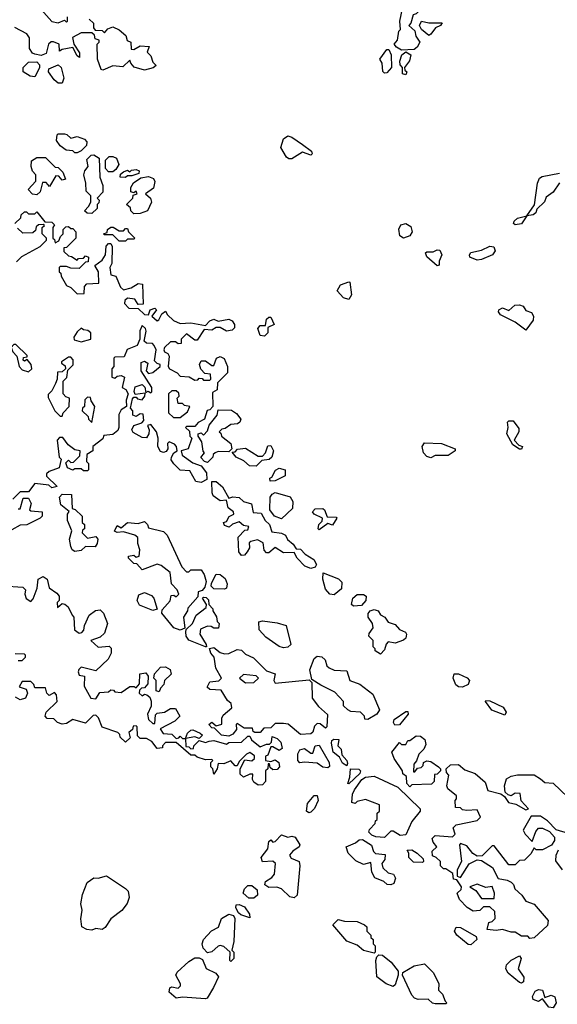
# Model space of a CAD drawing. Extents: x 2640764 to 2777785, y 718840 to 815082.
# Tile 86 of 148: x 2715383 to 2717935, y 778677 to 783352. Entities that reach past the tile are written whole.
import ezdxf

# ---------------------------------------------------------------- set-up
doc = ezdxf.new("R2010")
doc.units = 0

msp = doc.modelspace()

# ---------------------------------------------------------------- linework, layer by layer
at = {"layer": '0CON10XD'}
for points in [[(2717195, 783207.5), (2717170.7, 783220.7), (2717160, 783235), (2717176.7, 783255), (2717183, 783297), (2717190, 783305), (2717187.5, 783345), (2717200, 783405), (2717225, 783430), (2717285, 783440), (2717290, 783425), (2717277, 783393), (2717265, 783380), (2717250, 783375), (2717240, 783335), (2717230, 783325), (2717258.3, 783298.3), (2717263, 783273), (2717282.5, 783245), (2717269.3, 783220.7), (2717255, 783210), (2717195, 783207.5)], [(2715485, 783400), (2715535, 783343.3), (2715565, 783337.5), (2715595, 783350), (2715605, 783340), (2715610, 783345), (2715610, 783365)], [(2715712.5, 783355), (2715732.5, 783335), (2715732.5, 783312.5), (2715741.7, 783301.7), (2715775, 783300), (2715785, 783290), (2715801.7, 783308.3), (2715825, 783317.5), (2715855, 783303.3), (2715886.4, 783276.4), (2715892.5, 783252.5), (2715910, 783245), (2715911.7, 783211.7), (2715925, 783210), (2715955, 783227.5), (2715997.5, 783225), (2715988.3, 783198.3), (2716005, 783180), (2716015, 783150), (2716030, 783135), (2716017, 783123), (2715975, 783112.5)], [(2717325, 783277.5), (2717290, 783305), (2717280, 783325), (2717290, 783345), (2717325, 783337.5), (2717387.5, 783337.5), (2717380, 783325), (2717357, 783313), (2717335, 783282.5), (2717325, 783277.5)], [(2715975, 783112.5), (2715927, 783127), (2715910, 783145), (2715905, 783160), (2715871.7, 783128.3), (2715825, 783132.5), (2715777, 783113), (2715770, 783115), (2715752.5, 783165), (2715750, 783235), (2715760, 783245), (2715760, 783255), (2715741.7, 783261.7), (2715738.3, 783278.3), (2715725, 783290), (2715675, 783290), (2715633, 783267), (2715640, 783235), (2715667.5, 783195), (2715667, 783173), (2715655, 783180), (2715635, 783220), (2715585, 783210), (2715571.7, 783201.7), (2715570, 783235), (2715543, 783247), (2715533, 783247), (2715520, 783235), (2715508.3, 783191.7), (2715485, 783182.5), (2715455, 783187.5), (2715443.6, 783193.6), (2715430, 783215), (2715430, 783265), (2715417.5, 783285), (2715360, 783315)], [(2717115, 783097.5), (2717106.4, 783106.4), (2717103.3, 783145), (2717092.5, 783165), (2717125, 783210), (2717135, 783210), (2717146.7, 783185), (2717147.5, 783125), (2717125, 783100), (2717115, 783097.5)], [(2717215, 783090), (2717200, 783095), (2717200, 783125), (2717188.3, 783138.3), (2717186.7, 783155), (2717197.5, 783185), (2717215, 783200), (2717240, 783185), (2717233.3, 783156.7), (2717210, 783125), (2717211.7, 783111.7), (2717220, 783105), (2717215, 783090)], [(2715455, 783080), (2715433, 783083), (2715400, 783105), (2715400, 783125), (2715425, 783150), (2715465, 783152.5), (2715477, 783137), (2715477, 783123), (2715455, 783080)], [(2715585, 783050), (2715565, 783050), (2715547, 783067), (2715520, 783105), (2715521.7, 783118.3), (2715565, 783137.5), (2715580, 783125), (2715592.5, 783075), (2715585, 783050)], [(2715655, 782720), (2715645, 782720), (2715635, 782730), (2715603, 782733), (2715575, 782752.5), (2715558.3, 782778.3), (2715560, 782805), (2715565, 782810), (2715595, 782810), (2715607, 782807), (2715625, 782790), (2715655, 782797.5), (2715690, 782785), (2715701.7, 782771.7), (2715700, 782755), (2715675, 782730), (2715655, 782720)], [(2716661.1, 782691.1), (2716649.4, 782699.4), (2716622.9, 782745), (2716634.5, 782785.5), (2716655, 782800), (2716675, 782794.4), (2716725, 782760), (2716767.2, 782727.2), (2716771.2, 782715), (2716765, 782708.8), (2716725, 782723.3), (2716675, 782691.9), (2716661.1, 782691.1)], [(2715465, 782520), (2715443, 782523), (2715422.5, 782545), (2715460, 782585), (2715460, 782615), (2715443, 782633), (2715437.5, 782655), (2715438.3, 782681.7), (2715465, 782697.5), (2715505, 782697.5), (2715551.7, 782651.7), (2715565, 782650), (2715588.3, 782628.3), (2715600, 782595), (2715585, 782590), (2715568.3, 782608.3), (2715555, 782610), (2715525, 782560), (2715508.3, 782578.3), (2715491.7, 782578.3), (2715480, 782535), (2715465, 782520)], [(2715725, 782432.5), (2715703, 782433), (2715690, 782445), (2715710, 782465), (2715720, 782485), (2715720, 782515), (2715698.3, 782538.3), (2715697.5, 782575), (2715687.5, 782615), (2715692.5, 782635), (2715707.5, 782655), (2715701.7, 782688.3), (2715721.7, 782708.3), (2715735, 782710), (2715760, 782695), (2715762.5, 782605), (2715777.5, 782565), (2715777.5, 782532.5), (2715750, 782505), (2715760, 782495), (2715758.3, 782481.7), (2715750, 782475), (2715750, 782455), (2715725, 782432.5)], [(2715825, 782630), (2715805, 782630), (2715790, 782645), (2715790, 782685), (2715808.3, 782701.7), (2715825, 782702.5), (2715842.5, 782695), (2715853.3, 782665), (2715840, 782640), (2715825, 782630)], [(2715885, 782602.5), (2715860, 782605), (2715861.7, 782618.3), (2715875, 782630), (2715895, 782637.5), (2715905, 782630), (2715913, 782637), (2715935, 782640), (2715950, 782635), (2715948.3, 782621.7), (2715915, 782610), (2715895, 782610), (2715885, 782602.5)], [(2717735, 782377.5), (2717727.5, 782385), (2717730, 782395), (2717745, 782410), (2717790, 782420), (2717827, 782473), (2717840, 782575), (2717850.7, 782599.3), (2717863, 782607), (2717945, 782623.3)], [(2715925, 782430), (2715910, 782445), (2715908.3, 782458.3), (2715890, 782475), (2715920, 782505), (2715921.7, 782518.3), (2715940, 782525), (2715935, 782537.5), (2715925, 782530), (2715910, 782535), (2715910, 782555), (2715923.3, 782576.7), (2715958.3, 782601.7), (2715995, 782607.5), (2716018, 782598), (2716023.9, 782583.9), (2716017.9, 782552.1), (2715980, 782525), (2716003.3, 782505), (2716008.8, 782485), (2715990, 782445), (2715955, 782432.5), (2715925, 782430)], [(2717945, 782577.5), (2717915, 782533.3), (2717881.2, 782508.8), (2717873.6, 782486.4), (2717837.5, 782452.5), (2717832.5, 782435), (2717820, 782425), (2717790, 782420), (2717765, 782382.5), (2717735, 782377.5)], [(2715360, 782385), (2715388.3, 782411.7), (2715390, 782425), (2715405, 782440), (2715415, 782440), (2715425, 782430), (2715455, 782430), (2715465, 782440), (2715501.7, 782391.7), (2715535, 782390), (2715548.3, 782378.3), (2715540, 782365), (2715540, 782315), (2715548.3, 782308.3), (2715551.7, 782291.7), (2715568.3, 782301.7), (2715577, 782323), (2715590, 782335), (2715590, 782355), (2715601.7, 782368.3), (2715615, 782370), (2715625, 782360), (2715635, 782360), (2715650, 782345), (2715650, 782315), (2715605, 782270), (2715591.7, 782268.3), (2715591.7, 782251.7), (2715615, 782230), (2715628.3, 782228.3), (2715655, 782210), (2715661.7, 782218.3), (2715685, 782220), (2715695, 782230), (2715710, 782225), (2715708.3, 782201.7), (2715695, 782200), (2715665, 782170), (2715625, 782172.5), (2715605, 782180), (2715575, 782180), (2715570, 782175), (2715570, 782155), (2715578.3, 782148.3), (2715580, 782135), (2715605, 782090), (2715625, 782080), (2715655, 782050), (2715688.3, 782051.7), (2715690, 782085), (2715701.7, 782098.3), (2715758.3, 782101.7), (2715757.5, 782155), (2715740, 782185), (2715775, 782210), (2715790, 782235), (2715793, 782277), (2715805, 782290), (2715815, 782290), (2715822.5, 782275), (2715820, 782195), (2715810, 782175), (2715815, 782140), (2715840, 782135), (2715861.7, 782081.7), (2715875, 782070), (2715911.7, 782078.3), (2715945, 782100), (2715966.4, 782096.4), (2715968.3, 782001.7), (2715945, 782000), (2715930, 782025), (2715895, 782030), (2715881.7, 782018.3), (2715880, 782005), (2715901.7, 781981.7), (2715945, 781980), (2715975, 781952.5), (2715995, 781950), (2716002.5, 781975), (2716025, 781982.5), (2716032.5, 781975), (2716010, 781945), (2716035, 781922.5), (2716043, 781927), (2716057.5, 781955), (2716075, 781967.5), (2716085, 781950), (2716113.6, 781923.6), (2716145, 781910), (2716195, 781912.5), (2716265, 781900), (2716285, 781922.5), (2716305, 781930), (2716325, 781920), (2716375, 781930), (2716391.7, 781921.7), (2716402.5, 781905), (2716401.7, 781888.3), (2716391.7, 781878.3), (2716365, 781872.5), (2716335, 781890), (2716315, 781890), (2716295, 781877.5), (2716258.3, 781881.7), (2716225, 781830), (2716215, 781830), (2716175, 781860), (2716150, 781835), (2716150, 781815), (2716135, 781812.5), (2716121.7, 781821.7), (2716098.3, 781821.7), (2716070, 781795), (2716067.5, 781785), (2716070, 781775), (2716086.4, 781766.4), (2716092.5, 781755), (2716087.5, 781705), (2716093.6, 781693.6), (2716130, 781675), (2716145, 781660), (2716187, 781657), (2716215, 781640), (2716228.3, 781641.7), (2716235, 781650), (2716248.3, 781648.3), (2716255, 781640), (2716285, 781640), (2716290, 781645), (2716288.3, 781668.3), (2716261.7, 781671.7), (2716243, 781693), (2716236.7, 781715), (2716245, 781732.5), (2716265, 781732.5), (2716295, 781710), (2716305, 781710), (2716317.5, 781745), (2716335, 781753.3), (2716353.6, 781743.6), (2716370, 781705), (2716370, 781675), (2716321.7, 781628.3), (2716320, 781595), (2716298.3, 781581.7), (2716300, 781515), (2716285, 781500), (2716273, 781497), (2716260, 781455), (2716230.7, 781439.3), (2716215, 781420), (2716175, 781420), (2716170, 781415), (2716188.3, 781398.3), (2716190, 781375), (2716200, 781365), (2716182.5, 781315), (2716150, 781305), (2716153.3, 781285), (2716205, 781247.5), (2716243.8, 781233.8), (2716270, 781200), (2716271.7, 781168.3), (2716245, 781154), (2716219.3, 781159.3), (2716190.5, 781210.5), (2716145, 781213.3), (2716114, 781244), (2716102.5, 781262.5), (2716103.8, 781275), (2716113.8, 781296.2), (2716130, 781305), (2716127.5, 781325), (2716117, 781337), (2716093, 781347), (2716085, 781340), (2716086.7, 781315), (2716077.7, 781302.3), (2716065, 781296.7), (2716052, 781302), (2716039.2, 781325), (2716040, 781365), (2716032.5, 781395), (2716005, 781430), (2715990, 781425), (2715997.5, 781405), (2715996.4, 781386.4), (2715985, 781366.2), (2715965, 781368), (2715921.9, 781391.9), (2715915.8, 781405), (2715924.3, 781425.7), (2715962.5, 781437.5), (2715971.7, 781448.3), (2715968.3, 781478.3), (2715955, 781480), (2715935, 781467.5), (2715920, 781475), (2715920, 781495), (2715908.3, 781508.3), (2715918.3, 781551.7), (2715925, 781560), (2715935, 781560), (2715942.3, 781552.3), (2715965, 781547.5), (2715977.5, 781565), (2715978.3, 781578.3), (2715931.7, 781571.7), (2715926.1, 781586.1), (2715930.8, 781609.2), (2715965, 781620), (2715977, 781607), (2715981.7, 781581.7), (2715992.5, 781587.5), (2716005, 781580), (2716010, 781585), (2716010, 781605), (2715960, 781685), (2715958.8, 781725), (2715975, 781731.2), (2715990.7, 781720.7), (2715983.3, 781685), (2715995, 781672.5), (2716015, 781676.7), (2716050, 781705), (2716050, 781715), (2716035, 781720), (2716023, 781733), (2716030, 781785), (2716021.2, 781805), (2716014, 781814), (2715985, 781816.2), (2715973.3, 781825), (2715983, 781873), (2715980, 781885), (2715965, 781900), (2715953.3, 781875), (2715952.5, 781835), (2715940, 781805), (2715893.6, 781786.4), (2715878.3, 781751.7), (2715835, 781750), (2715830, 781745), (2715830, 781705), (2715820, 781695), (2715820, 781655), (2715835, 781650), (2715845, 781660), (2715865, 781662.5), (2715880, 781655), (2715870, 781605), (2715886.4, 781596.4), (2715897.5, 781575), (2715887.5, 781545), (2715890, 781515), (2715865, 781500), (2715853, 781477), (2715853.8, 781415), (2715848.3, 781401.7), (2715825, 781382.5), (2715781.7, 781378.3), (2715778.3, 781361.7), (2715730, 781325), (2715730, 781305), (2715701.7, 781288.3), (2715700, 781255), (2715710, 781245), (2715710, 781215), (2715705, 781210), (2715685, 781210), (2715675, 781220), (2715645, 781220), (2715635, 781212.5), (2715610, 781225), (2715601.7, 781248.3), (2715615, 781260), (2715625, 781250), (2715638.3, 781251.7), (2715668.3, 781281.7), (2715670, 781305), (2715645, 781310), (2715613.6, 781333.6), (2715588.3, 781368.3), (2715571.7, 781368.3), (2715560, 781355), (2715570, 781275), (2715580, 781265), (2715570, 781225), (2715523, 781207), (2715510, 781195), (2715510, 781185), (2715560, 781135), (2715535, 781130), (2715521.7, 781141.7), (2715455, 781150), (2715425, 781110), (2715385, 781110), (2715350, 781075)], [(2715368.3, 782201.7), (2715393, 782227), (2715480, 782275), (2715510, 782305), (2715510, 782315), (2715490, 782335), (2715490, 782365), (2715500, 782375), (2715495, 782380), (2715471.7, 782378.3), (2715461.7, 782368.3), (2715458.3, 782351.7), (2715445, 782340), (2715398.3, 782338.3), (2715371.7, 782361.7)], [(2715885, 782300), (2715855, 782300), (2715825, 782330), (2715785, 782330), (2715780, 782335), (2715798.3, 782341.7), (2715800, 782355), (2715815, 782367.5), (2715827, 782367), (2715855, 782350), (2715875, 782350), (2715885, 782360), (2715895, 782360), (2715900, 782345), (2715930, 782315), (2715925, 782310), (2715895, 782310), (2715885, 782300)], [(2717205, 782314.4), (2717187.1, 782325), (2717183, 782357), (2717192.1, 782377.9), (2717215, 782384.4), (2717240.2, 782370.2), (2717245.8, 782344.2), (2717234, 782325), (2717205, 782314.4)], [(2717365, 782184), (2717315, 782226.2), (2717308.8, 782245), (2717315, 782250), (2717345, 782250), (2717365, 782260), (2717377, 782257), (2717386.2, 782235), (2717374.2, 782205), (2717373.6, 782186.4), (2717365, 782184)], [(2717555, 782210), (2717520, 782225), (2717517.5, 782235), (2717523.6, 782246.4), (2717575, 782257.5), (2717615, 782276.2), (2717633, 782273), (2717640, 782255), (2717627.5, 782235), (2717575, 782213.8), (2717555, 782210)], [(2716945, 782023.3), (2716920.6, 782030.6), (2716890, 782065), (2716905, 782093.3), (2716945, 782107.5), (2716950, 782105), (2716958, 782045), (2716945, 782023.3)], [(2717785, 781877.5), (2717735.4, 781915.4), (2717665, 781950.6), (2717655.6, 781965), (2717657.5, 781975), (2717675, 781984.3), (2717705, 781971.4), (2717733.6, 781996.4), (2717755, 781997.8), (2717771.9, 781991.9), (2717785, 781972), (2717811.9, 781961.9), (2717821.4, 781945), (2717819.4, 781925), (2717785, 781877.5)], [(2716545, 781850), (2716525, 781852.5), (2716512.5, 781885), (2716525, 781900), (2716550, 781900), (2716555, 781930), (2716565, 781940), (2716575, 781940), (2716590, 781905), (2716560, 781890), (2716560, 781865), (2716545, 781850)], [(2715675, 781822.5), (2715720, 781835), (2715720, 781865), (2715707, 781877), (2715685, 781880), (2715675, 781887.5), (2715655, 781870), (2715640, 781845), (2715641.7, 781831.7), (2715675, 781822.5)], [(2715425, 781680), (2715440, 781695), (2715437.5, 781715), (2715418.3, 781738.3), (2715405, 781730), (2715400, 781735), (2715401.7, 781748.3), (2715418.3, 781751.7), (2715418.3, 781758.3), (2715365, 781810), (2715355, 781810), (2715342.5, 781795), (2715350, 781775), (2715370, 781755), (2715380, 781705), (2715395, 781690), (2715425, 781680)], [(2715585, 781470), (2715590, 781485), (2715617.5, 781515), (2715620, 781555), (2715601.7, 781561.7), (2715590, 781575), (2715590, 781635), (2715607, 781653), (2715611.7, 781688.3), (2715637, 781713), (2715637.5, 781737.5), (2715625, 781750), (2715615, 781750), (2715581.7, 781728.3), (2715581.7, 781721.7), (2715598.3, 781708.3), (2715600, 781695), (2715585, 781680), (2715561.7, 781678.3), (2715560, 781645), (2715552.5, 781625), (2715535, 781590), (2715518.3, 781571.7), (2715518.3, 781558.3), (2715550, 781495), (2715575, 781470), (2715585, 781470)], [(2715725, 781440), (2715740, 781515), (2715721.7, 781541.7), (2715718.3, 781558.3), (2715705, 781560), (2715692.5, 781547.5), (2715690, 781515), (2715681.7, 781508.3), (2715680, 781495), (2715708.3, 781468.3), (2715710, 781455), (2715725, 781440)], [(2716145, 781462.5), (2716179.3, 781490.7), (2716190, 781515), (2716165, 781520), (2716155, 781530), (2716135, 781530), (2716130, 781555), (2716140, 781565), (2716138.3, 781578.3), (2716125, 781590), (2716105, 781590), (2716090, 781575), (2716090, 781485), (2716113, 781463), (2716145, 781462.5)], [(2716275, 781250), (2716260, 781255), (2716243, 781273), (2716260, 781295), (2716253, 781303), (2716247, 781347), (2716230, 781375), (2716230, 781385), (2716245, 781390), (2716255, 781380), (2716275, 781400), (2716283, 781427), (2716320, 781475), (2716325, 781500), (2716388.8, 781498.8), (2716411.7, 781481.7), (2716432.5, 781455), (2716428.3, 781441.7), (2716417, 781433), (2716385, 781430), (2716358.3, 781411.7), (2716341.7, 781408.3), (2716330, 781395), (2716338.3, 781388.3), (2716340, 781375), (2716385, 781340), (2716390, 781315), (2716375, 781300), (2716325, 781302.5), (2716310, 781295), (2716301.7, 781288.3), (2716300, 781275), (2716275, 781250)], [(2717765, 781312.5), (2717755, 781312.5), (2717724.1, 781334.1), (2717695.8, 781385), (2717701.2, 781415), (2717698.3, 781441.7), (2717705, 781447.5), (2717725, 781447.5), (2717751.7, 781411.7), (2717752.5, 781395), (2717730, 781355), (2717751.7, 781331.7), (2717770, 781325), (2717765, 781312.5)], [(2716505, 781232.5), (2716473, 781233), (2716447, 781257), (2716410, 781275), (2716391.7, 781298.3), (2716405, 781300), (2716417.5, 781312.5), (2716455, 781317.5), (2716515, 781280), (2716535, 781280), (2716550, 781295), (2716560.7, 781329.3), (2716575, 781330), (2716587.5, 781305), (2716580, 781275), (2716566.4, 781263.6), (2716531.7, 781258.3), (2716505, 781232.5)], [(2717335, 781272.5), (2717315, 781277.5), (2717300, 781295), (2717292.5, 781325), (2717305, 781342.5), (2717385, 781340), (2717450, 781315), (2717450, 781305), (2717416.4, 781283.6), (2717355, 781282.5), (2717335, 781272.5)], [(2716571.7, 781161.7), (2716570, 781175), (2716580, 781180), (2716597, 781213), (2716615, 781223.3), (2716642.5, 781215), (2716643, 781187), (2716595, 781162.5), (2716571.7, 781161.7)], [(2716765, 780746.2), (2716737, 780757), (2716700, 780795), (2716685, 780822.5), (2716635, 780820), (2716595, 780846.7), (2716565, 780820), (2716555, 780820), (2716543, 780833), (2716538.3, 780868.3), (2716511.7, 780881.7), (2716480, 780875), (2716472.5, 780867.5), (2716473.3, 780845), (2716463.3, 780825), (2716450.7, 780809.3), (2716435, 780807.5), (2716423.3, 780825), (2716420, 780895), (2716451.7, 780928.3), (2716465, 780930), (2716470, 780945), (2716445, 780950), (2716425, 780967.5), (2716393, 780957), (2716377, 780943), (2716355, 780950), (2716350, 780965), (2716365, 780970), (2716377, 780993), (2716400, 781005), (2716397.5, 781015), (2716372.5, 781035), (2716365, 781070), (2716335, 781067.5), (2716301.7, 781091.7), (2716296.1, 781106.1), (2716295, 781160), (2716315, 781160), (2716345, 781133.3), (2716375, 781080), (2716395, 781086.7), (2716424.2, 781084.2), (2716445, 781063.8), (2716483.3, 781053.3), (2716491.7, 781011.7), (2716529.3, 781009.3), (2716548.8, 780975), (2716568, 780955), (2716580, 780920), (2716625, 780914.3), (2716644.3, 780904.3), (2716654.4, 780884.4), (2716681.7, 780861.7), (2716695, 780840), (2716715, 780837.5), (2716737.5, 780815), (2716779.5, 780789.5), (2716791.2, 780765), (2716785, 780752.5), (2716765, 780746.2)], [(2715375, 781030), (2715385, 781030), (2715400, 781080), (2715425, 781080), (2715437.5, 781055), (2715430, 781025), (2715435, 781020), (2715490, 781015), (2715490, 780995), (2715480, 780985), (2715416.4, 780953.6), (2715385, 780952.5), (2715345, 780930)], [(2715645, 780827.5), (2715632.5, 780835), (2715625, 780850), (2715620, 780885), (2715630, 780925), (2715610, 780975), (2715610, 781005), (2715617.5, 781017.5), (2715578.3, 781048.3), (2715572.5, 781085), (2715585, 781100), (2715628.3, 781098.3), (2715631.7, 781031.7), (2715646.4, 781026.4), (2715680, 780995), (2715680, 780965), (2715690, 780955), (2715690, 780935), (2715681.7, 780928.3), (2715680, 780915), (2715705, 780890), (2715745, 780897.5), (2715753.3, 780885), (2715751.2, 780865), (2715740.7, 780849.3), (2715695, 780850), (2715675, 780832.5), (2715645, 780827.5)], [(2716625, 780982.5), (2716592.5, 780995), (2716570, 781025), (2716572.5, 781085), (2716580.7, 781099.3), (2716595, 781107.5), (2716666.1, 781086.1), (2716680, 781065), (2716678.3, 781031.7), (2716625, 780982.5)], [(2716805, 780930), (2716800, 780935), (2716802.5, 780955), (2716818.3, 780971.7), (2716820, 780985), (2716780, 781005), (2716772.5, 781015), (2716785, 781030), (2716821.7, 781031.7), (2716830, 781025), (2716841.7, 780991.7), (2716885, 780990), (2716887.5, 780985), (2716868.3, 780951.7), (2716845, 780960), (2716805, 780930)], [(2716145, 780453.8), (2716115, 780464), (2716058, 780535), (2716059.3, 780550.7), (2716097, 780593), (2716101.7, 780618.3), (2716115, 780620), (2716125, 780612.5), (2716137.5, 780625), (2716130, 780645), (2716103, 780673), (2716097.5, 780727.5), (2716055, 780760), (2716035, 780767.5), (2715965, 780740), (2715938.3, 780768.3), (2715925, 780770), (2715900, 780795), (2715900, 780805), (2715925, 780810), (2715935, 780800), (2715950, 780805), (2715952.5, 780835), (2715943.3, 780865), (2715943.3, 780893.3), (2715930, 780905), (2715875, 780920), (2715845, 780917.5), (2715833, 780923), (2715845, 780950), (2715865, 780940), (2715895, 780964.2), (2715945, 780960), (2715975, 780970), (2715990, 780955), (2715995, 780940), (2716065, 780922.5), (2716082.5, 780905), (2716152.5, 780755), (2716175, 780730), (2716185, 780730), (2716195, 780740), (2716245, 780740), (2716258.3, 780718.3), (2716267.5, 780685), (2716261.7, 780658.3), (2716248.3, 780641.7), (2716230, 780635), (2716228.3, 780611.7), (2716181.7, 780558.3), (2716180, 780545), (2716161.2, 780515), (2716167.5, 780462.5), (2716145, 780453.8)], [(2715305, 780663.3), (2715397.5, 780657.5), (2715410, 780645), (2715407.5, 780625), (2715413.9, 780603.9), (2715435, 780590), (2715447, 780603), (2715466.4, 780653.6), (2715470, 780695), (2715495, 780708.8), (2715513.3, 780695), (2715522.5, 780655), (2715559.3, 780629.3), (2715570, 780615), (2715570, 780595), (2715560, 780585), (2715561.7, 780561.7), (2715585, 780580), (2715597, 780577), (2715612.5, 780565), (2715632.5, 780525), (2715640, 780515), (2715642.5, 780455), (2715665, 780440), (2715678.3, 780441.7), (2715687, 780453), (2715690, 780475), (2715712.5, 780525), (2715743, 780547), (2715765, 780550), (2715780, 780535), (2715800, 780485), (2715785, 780440), (2715765, 780420), (2715720, 780405), (2715755, 780372.5), (2715807.5, 780377.5), (2715817.5, 780367.5), (2715817.5, 780345), (2715803.6, 780316.4), (2715745, 780260), (2715675, 780277.5), (2715663, 780267), (2715660, 780255), (2715665, 780240), (2715690, 780235), (2715688.3, 780188.3), (2715720.7, 780130.7), (2715745, 780127.5), (2715763, 780157), (2715805, 780160), (2715815, 780170), (2715828.3, 780168.3), (2715835, 780160), (2715865, 780157.5), (2715905, 780186.7), (2715926.7, 780186.7), (2715935, 780180), (2715951.7, 780198.3), (2715953, 780247), (2715981.7, 780251.7), (2715992.5, 780235), (2715991.7, 780198.3), (2715975, 780180), (2715961.7, 780178.3), (2715951.7, 780168.3), (2715950, 780155), (2715965, 780142.5), (2715975, 780150), (2715987, 780147), (2716000, 780135), (2716007, 780117), (2716007, 780093), (2715990, 780055), (2715995, 780030), (2716015, 780010), (2716025, 780010), (2716028.3, 780051.7), (2716035, 780060), (2716070, 780065), (2716098.3, 780081.7), (2716121.7, 780081.7), (2716142.5, 780045), (2716118.8, 780021.2), (2716050, 779985), (2716063.6, 779963.6), (2716105, 779960), (2716125, 779940), (2716138.3, 779941.7), (2716145, 779950), (2716155, 779940), (2716170, 779940), (2716180, 779965), (2716195, 779978.8), (2716205, 779980), (2716240, 779965), (2716250, 779955), (2716235, 779940), (2716215, 779947.5), (2716170, 779940), (2716171.7, 779901.7), (2716185, 779900), (2716195, 779890), (2716208.3, 779891.7), (2716210, 779905), (2716235, 779930), (2716265, 779920), (2716283, 779927), (2716305, 779930), (2716365, 779912.5), (2716375, 779920), (2716435, 779922.5), (2716465, 779950), (2716475, 779950), (2716483.6, 779933.6), (2716525, 779900), (2716555, 779912.5), (2716568.3, 779911.7), (2716577.5, 779922.5), (2716581.7, 779948.3), (2716605, 779940), (2716621.7, 779921.7), (2716628.3, 779891.7), (2716615, 779882.5), (2716585, 779900), (2716575, 779900), (2716560, 779860), (2716550, 779855), (2716550, 779835), (2716575, 779830), (2716595, 779837.5), (2716612.5, 779825), (2716616.7, 779805), (2716605, 779792.5), (2716585, 779790), (2716571.7, 779801.7), (2716568.3, 779818.3), (2716561.7, 779818.3), (2716560, 779795), (2716550, 779785), (2716550, 779735), (2716535, 779720), (2716515, 779717.5)], [(2716355, 780647.5), (2716305, 780650), (2716291.7, 780661.7), (2716293, 780677), (2716315, 780720), (2716335, 780717.5), (2716358.3, 780698.3), (2716367, 780673), (2716365, 780652.5), (2716355, 780647.5)], [(2716875, 780622), (2716855, 780623.8), (2716835, 780647.5), (2716822, 780695), (2716824.1, 780725.9), (2716896.6, 780696.6), (2716912.2, 780682.2), (2716910, 780650), (2716875, 780622)], [(2716015, 780546.7), (2715951.9, 780571.9), (2715940.8, 780595), (2715948.8, 780621.2), (2715975, 780632.5), (2716008.8, 780618.8), (2716020, 780605), (2716035, 780552.5), (2716015, 780546.7)], [(2716967, 780567), (2716957.5, 780575), (2716963.9, 780606.1), (2716985, 780623.3), (2717015, 780623.3), (2717026.7, 780615), (2717026, 780595), (2717005, 780570.8), (2716967, 780567)], [(2716265, 780374), (2716185, 780405.8), (2716172.5, 780425), (2716171.2, 780445), (2716172.5, 780457.5), (2716203.8, 780485), (2716220, 780525), (2716268.3, 780561.7), (2716270, 780575), (2716250, 780605), (2716255, 780610), (2716268.3, 780608.3), (2716278.3, 780598.3), (2716280, 780575), (2716300, 780555), (2716300, 780545), (2716317, 780517), (2716320, 780495), (2716330, 780485), (2716327, 780463), (2716305, 780462.5), (2716291.7, 780471.7), (2716275, 780472.5), (2716241.7, 780458.3), (2716238, 780435), (2716268, 780385), (2716270, 780375), (2716265, 780374)], [(2717095, 780340), (2717070, 780355), (2717070, 780365), (2717060, 780375), (2717060, 780405), (2717040, 780425), (2717041.7, 780438.3), (2717060, 780465), (2717057.5, 780485), (2717036.2, 780515), (2717037.3, 780532.7), (2717046.2, 780545), (2717065, 780551.4), (2717083.8, 780545), (2717095, 780526.7), (2717116.7, 780515), (2717132, 780492), (2717165, 780481.2), (2717185, 780456), (2717213.8, 780443.8), (2717218.8, 780435), (2717216, 780415), (2717205, 780406.2), (2717165, 780392.5), (2717132.5, 780397.5), (2717123, 780387), (2717115, 780360), (2717095, 780340)], [(2716635, 780370), (2716615, 780376.7), (2716550.5, 780420.5), (2716520, 780455), (2716517.5, 780492.5), (2716535, 780497.5), (2716605, 780488.8), (2716647.5, 780475), (2716670, 780385), (2716655, 780373.3), (2716635, 780370)], [(2715375, 780310), (2715395, 780310), (2715410, 780325), (2715410, 780335), (2715405, 780340), (2715361.7, 780341.7)], [(2716375, 779950), (2716340, 779955), (2716308.3, 779988.3), (2716295, 779990), (2716280, 780005), (2716295, 780017.5), (2716315, 780000), (2716343, 780007), (2716342.5, 780035), (2716349.3, 780050.7), (2716390, 780085), (2716386.7, 780105), (2716370, 780120), (2716339.3, 780169.3), (2716285, 780172.5), (2716273, 780183), (2716285, 780207.5), (2716327.5, 780212.5), (2716340, 780225), (2716313.6, 780273.6), (2716306, 780325), (2716290, 780345), (2716283.3, 780366.7), (2716305, 780370.8), (2716335, 780347.5), (2716355, 780341.1), (2716375, 780343.3), (2716415, 780361.9), (2716435, 780358.8), (2716455, 780339.2), (2716491.9, 780321.9), (2716555, 780260), (2716595, 780246.7), (2716588.8, 780215), (2716595, 780202), (2716757.5, 780217.5), (2716770, 780205), (2716770.9, 780130.9), (2716801.6, 780091.6), (2716843.2, 780053.2), (2716841.2, 779995), (2716835, 779988.8), (2716809.1, 780009.1), (2716795, 780010.5), (2716782.7, 779997.3), (2716775, 779968.8), (2716765, 779961.2), (2716715, 779957.5), (2716657, 780007), (2716635, 780010), (2716595, 780010), (2716575, 779990), (2716541.7, 779988.3), (2716525, 779967.5), (2716498.3, 779968.3), (2716491.7, 779971.7), (2716488.3, 779988.3), (2716448.3, 779988.3), (2716415, 780010), (2716410, 780005), (2716411.7, 779981.7), (2716395, 779960), (2716375, 779950)], [(2717035, 780030), (2717021.7, 780031.7), (2717020, 780045), (2717000, 780065), (2716955, 780067.5), (2716940, 780075), (2716920, 780095), (2716920, 780115), (2716879.3, 780159.3), (2716811.7, 780191.7), (2716770, 780220), (2716760, 780265), (2716780.7, 780319.3), (2716795, 780330), (2716816.4, 780326.4), (2716832.5, 780312.5), (2716840, 780285), (2716852.5, 780275), (2716875, 780263.3), (2716935, 780260), (2716950, 780215), (2716997, 780197), (2717059.3, 780149.3), (2717090, 780075), (2717077.5, 780055), (2717035, 780030)], [(2716045, 780160), (2716030, 780165), (2716030, 780215), (2716020, 780225), (2716023, 780247), (2716051.7, 780278.3), (2716075, 780280), (2716096.4, 780266.4), (2716102.5, 780245), (2716070, 780215), (2716067.5, 780195), (2716051.7, 780178.3), (2716045, 780160)], [(2716455, 780202.9), (2716495, 780204.5), (2716516.2, 780225), (2716505, 780236), (2716445, 780242.5), (2716426.2, 780225), (2716455, 780202.9)], [(2717485, 780182.9), (2717465, 780184.2), (2717453.4, 780193.4), (2717440.4, 780225), (2717445, 780245.6), (2717465, 780246.5), (2717506.7, 780226.7), (2717518.1, 780215), (2717512, 780195), (2717485, 780182.9)], [(2716515, 779717.5), (2716495, 779732.5), (2716487.5, 779745), (2716490, 779770), (2716475, 779770), (2716445, 779756.2), (2716430, 779770), (2716430, 779795), (2716451.7, 779838.3), (2716485, 779832.5), (2716497.5, 779845), (2716497.5, 779857.5), (2716475, 779872.5), (2716460, 779865), (2716425, 779830), (2716415, 779810), (2716405, 779810), (2716385, 779832.5), (2716351.7, 779818.3), (2716325, 779820), (2716320, 779795), (2716305, 779770), (2716300, 779795), (2716290, 779805), (2716290, 779825), (2716300, 779835), (2716295, 779840), (2716265, 779837.5), (2716225, 779850), (2716215, 779860), (2716195, 779860), (2716125, 779920), (2716075, 779920), (2716060, 779905), (2716060, 779895), (2716035, 779892.5), (2716010, 779925), (2715985, 779940), (2715955, 779940), (2715941.7, 779951.7), (2715940, 779995), (2715935, 780000), (2715921.7, 779998.3), (2715918.3, 779981.7), (2715901.7, 779968.3), (2715907, 779943), (2715885, 779922.5), (2715860, 779945), (2715858.3, 779958.3), (2715848.3, 779968.3), (2715773.6, 779993.6), (2715757, 780037), (2715745, 780050), (2715731.7, 780048.3), (2715695, 780012.5), (2715635, 780030), (2715605, 780011.2), (2715585, 780008), (2715562.5, 780015), (2715545, 780032.5), (2715513.9, 780033.9), (2715503.3, 780045), (2715508.8, 780065), (2715560, 780115), (2715557, 780147), (2715548.3, 780158.3), (2715523, 780143), (2715512.5, 780155), (2715505, 780180), (2715455, 780180), (2715450, 780195), (2715435, 780210), (2715395, 780210), (2715380, 780185), (2715413, 780173), (2715420, 780155), (2715410, 780130), (2715385, 780123.3), (2715362.5, 780135)], [(2717685, 780050), (2717624.3, 780074.3), (2717593.3, 780115), (2717595, 780120), (2717615, 780118.8), (2717678.2, 780088.2), (2717692.5, 780065), (2717685, 780050)], [(2717163, 780003), (2717157.5, 780015), (2717160.9, 780029.1), (2717215, 780067.5), (2717225, 780067.5), (2717226.7, 780055), (2717185, 780004.2), (2717163, 780003)], [(2716935, 779810), (2716915, 779822), (2716900.5, 779850.5), (2716871.5, 779875), (2716862.2, 779917.8), (2716865, 779930), (2716874.1, 779935.9), (2716897.5, 779935), (2716893.3, 779905), (2716908.3, 779888.3), (2716911.4, 779861.4), (2716935.4, 779835.4), (2716939.4, 779820.6), (2716935, 779810)], [(2717235, 779710), (2717220, 779725), (2717218.3, 779758.3), (2717201.7, 779771.7), (2717200, 779785), (2717160, 779845), (2717150, 779875), (2717185, 779920), (2717195, 779910), (2717215, 779910), (2717225, 779930), (2717235, 779930), (2717265, 779951.4), (2717285, 779950.9), (2717306.7, 779935), (2717310, 779910), (2717301.9, 779888.1), (2717277.5, 779865), (2717267, 779833), (2717253, 779817), (2717251.7, 779781.7), (2717258.3, 779781.7), (2717271.7, 779798.3), (2717288.3, 779801.7), (2717298.3, 779811.7), (2717300, 779825), (2717315, 779832.5), (2717335, 779830), (2717370, 779805), (2717380, 779795), (2717380, 779785), (2717365, 779770), (2717351.7, 779768.3), (2717350, 779735), (2717337, 779723), (2717245, 779720), (2717235, 779710)], [(2716845, 779800), (2716822.5, 779802.5), (2716795, 779822.5), (2716735, 779827.5), (2716713, 779823), (2716702.5, 779835), (2716703.6, 779866.4), (2716712.5, 779885), (2716735, 779892.5), (2716765, 779870), (2716775, 779870), (2716785.8, 779904.2), (2716805, 779908.1), (2716852.2, 779825), (2716854.1, 779805.9), (2716845, 779800)], [(2716945, 779723.3), (2716940, 779725), (2716950, 779755), (2716952.5, 779795), (2716993.3, 779793.3), (2717000, 779785), (2716997, 779773), (2716945, 779723.3)], [(2717805, 778990), (2717795, 779000), (2717765, 779000), (2717735, 779020), (2717715, 779020), (2717675, 779032.5), (2717645, 779027.5), (2717601.7, 779031.7), (2717610, 779065), (2717625, 779070), (2717640, 779085), (2717638.3, 779118.3), (2717615, 779140), (2717585, 779140), (2717567, 779123), (2717535, 779120), (2717507, 779137), (2717470, 779175), (2717460, 779205), (2717478.3, 779221.7), (2717480, 779235), (2717458.3, 779268.3), (2717441.7, 779271.7), (2717438.3, 779298.3), (2717405, 779320), (2717395, 779320), (2717380, 779335), (2717380, 779355), (2717360, 779375), (2717341.7, 779381.7), (2717340, 779405), (2717362.5, 779425), (2717345, 779447.5), (2717340, 779465), (2717355, 779478), (2717437, 779473), (2717450, 779485), (2717440, 779515), (2717455, 779530), (2717555, 779550), (2717570, 779565), (2717555, 779600), (2717505, 779597.5), (2717485, 779600), (2717475, 779610), (2717451.7, 779611.7), (2717450, 779645), (2717457, 779653), (2717457, 779667), (2717415, 779700), (2717410, 779715), (2717420, 779765), (2717408.3, 779778.3), (2717407.5, 779795), (2717427.5, 779815), (2717465.6, 779815.6), (2717495, 779791.2), (2717545, 779772.5), (2717591.7, 779731.7), (2717605, 779692.5), (2717666.2, 779676.2), (2717684.1, 779664.1), (2717703.3, 779635), (2717738, 779628), (2717785, 779600), (2717797.5, 779605), (2717763, 779643), (2717758.3, 779678.3), (2717735, 779680), (2717715, 779667.5), (2717701.2, 779671.2), (2717687.5, 779685), (2717683.3, 779715), (2717693, 779747), (2717715, 779760), (2717745, 779767.5), (2717825, 779767.5), (2717855, 779747.5), (2717875, 779730), (2717915, 779727.5), (2717985, 779660)], [(2717115, 779470), (2717073, 779473), (2717055, 779480), (2717040, 779495), (2717043, 779507), (2717070, 779535), (2717071.7, 779548.3), (2717080, 779555), (2717080, 779585), (2717090, 779595), (2717090, 779625), (2717025, 779650), (2716985, 779640), (2716975, 779630), (2716960, 779635), (2716962.5, 779675), (2716972.5, 779695), (2717006.7, 779745), (2717024, 779756), (2717065, 779760), (2717178.3, 779708.3), (2717283.3, 779605), (2717283.3, 779595), (2717244.2, 779545), (2717215, 779482.5), (2717188.3, 779478.3), (2717155, 779500), (2717145, 779500), (2717115, 779470)], [(2716755, 779585.8), (2716744.5, 779594.5), (2716748.8, 779631.2), (2716780.8, 779669.2), (2716795, 779668.8), (2716800, 779645), (2716782.9, 779607.1), (2716765, 779590), (2716755, 779585.8)], [(2717988.3, 779488.3), (2717930, 779505), (2717887.7, 779547.7), (2717855, 779570), (2717810, 779570), (2717773.3, 779503.3), (2717782.5, 779485), (2717815, 779450), (2717832.3, 779497.7), (2717845, 779513.3), (2717865, 779513.8), (2717898, 779498), (2717921.2, 779471.2), (2717922, 779455), (2717907.3, 779432.7), (2717865, 779410), (2717835, 779410), (2717825, 779420), (2717808.3, 779391.7), (2717778.3, 779361.7), (2717755, 779360), (2717735, 779340), (2717705, 779340), (2717635, 779430), (2717625, 779430), (2717578.3, 779381.7), (2717555, 779380), (2717533.6, 779393.6), (2717505, 779430), (2717475, 779440), (2717470, 779435), (2717480, 779355), (2717460, 779315), (2717460, 779285), (2717475, 779280), (2717516, 779344), (2717555, 779362.5), (2717575, 779360), (2717626.4, 779326.4), (2717653.9, 779273.9), (2717696.4, 779266.4), (2717716.4, 779256.4), (2717726.2, 779246.2), (2717732.5, 779225), (2717765.9, 779195.9), (2717785, 779167.5), (2717825, 779153.3), (2717891.2, 779075), (2717888, 779052), (2717825, 778992.5), (2717805, 778990)], [(2716685, 779182.5), (2716665, 779187.5), (2716625.7, 779225.7), (2716602.9, 779232.9), (2716565, 779231.1), (2716545.7, 779245), (2716549.5, 779260.5), (2716580.2, 779279.8), (2716592.9, 779295), (2716597.5, 779345), (2716585, 779357.1), (2716535, 779353.8), (2716529.2, 779375), (2716560.6, 779415), (2716565, 779450), (2716575, 779457.5), (2716585, 779447.5), (2716595, 779450), (2716625, 779482.5), (2716655, 779470.6), (2716675, 779475.6), (2716690.7, 779470.7), (2716712.5, 779435), (2716708.8, 779425), (2716678.8, 779405), (2716663.3, 779385), (2716671.7, 779371.7), (2716710, 779355), (2716712.5, 779335), (2716700, 779195), (2716685, 779182.5)], [(2717145, 779243.8), (2717126.4, 779246.4), (2717110.7, 779260.7), (2717068.3, 779278.3), (2717053.9, 779303.9), (2717050, 779350), (2717015, 779340.8), (2716977.9, 779357.9), (2716942.5, 779395), (2716933.3, 779425), (2716976.8, 779443.2), (2716995, 779457.5), (2717009.3, 779459.3), (2717053, 779433), (2717063, 779403), (2717072.5, 779392.5), (2717118.3, 779388.3), (2717116.7, 779365), (2717102.5, 779345), (2717106.7, 779325), (2717131.7, 779301.7), (2717157.5, 779295), (2717166.4, 779276.4), (2717158.8, 779251.2), (2717145, 779243.8)], [(2717295, 779350), (2717251.7, 779351.7), (2717230, 779375), (2717230, 779395), (2717221.7, 779408.3), (2717245, 779410), (2717270, 779395), (2717298.3, 779368.3), (2717300, 779355), (2717295, 779350)], [(2717960, 779315), (2717928.3, 779358.3), (2717930, 779385), (2717940, 779410)], [(2715725, 779030), (2715701.7, 779031.7), (2715677.5, 779045), (2715673.6, 779083.6), (2715680, 779125), (2715673.8, 779155), (2715680.7, 779199.3), (2715702.5, 779255), (2715735, 779277.5), (2715755, 779276.7), (2715795, 779287.5), (2715885, 779227.5), (2715897.5, 779215), (2715902.5, 779185), (2715893.6, 779156.4), (2715867.7, 779122.3), (2715815, 779083.3), (2715788.3, 779041.7), (2715775, 779032.5), (2715745, 779037.5), (2715725, 779030)], [(2716495, 779180.9), (2716471.1, 779181.1), (2716444.4, 779204.4), (2716450, 779225), (2716465, 779240.8), (2716485, 779241.9), (2716510, 779220), (2716510.9, 779195), (2716495, 779180.9)], [(2717635, 779180), (2717636.2, 779205), (2717625, 779236.7), (2717595, 779232.5), (2717555, 779247.5), (2717520, 779235), (2717548.3, 779218.3), (2717575, 779180), (2717635, 779180)], [(2716475, 779087.5), (2716431.8, 779101.8), (2716420.9, 779110.9), (2716408.1, 779135), (2716411.1, 779148.9), (2716425, 779150.6), (2716450.2, 779140.2), (2716473.1, 779105), (2716475, 779087.5)], [(2716385, 778880), (2716380, 778885), (2716382.5, 778925), (2716351.8, 778951.8), (2716335, 778957.1), (2716325, 778953.6), (2716295, 778927.1), (2716275, 778921.9), (2716253.9, 778943.9), (2716249.5, 778965), (2716255.5, 778984.5), (2716293.7, 779026.3), (2716325.8, 779044.2), (2716341.2, 779085), (2716375, 779105.6), (2716398.5, 779098.5), (2716404.6, 779084.6), (2716400, 778975), (2716390, 778935), (2716400, 778925), (2716400, 778895), (2716385, 778880)], [(2717065, 778920), (2717015, 778932.5), (2716985, 778957.5), (2716935, 778977.5), (2716870, 779055), (2716895, 779080), (2716925, 779072.5), (2716985, 779070), (2717020, 779055), (2717030, 779045), (2717030, 779025), (2717050, 779005), (2717050, 778995), (2717060, 778985), (2717060, 778965), (2717070, 778955), (2717070, 778925), (2717065, 778920)], [(2717525, 778960), (2717511.4, 778961.4), (2717458, 779005), (2717447.5, 779025), (2717455, 779043.3), (2717475, 779042.5), (2717549.5, 778999.5), (2717552, 778985), (2717525, 778960)], [(2716265, 778702.5), (2716155, 778710.8), (2716125, 778707.1), (2716092.9, 778735), (2716095, 778756), (2716105, 778760), (2716135, 778753.5), (2716146.4, 778765), (2716146.4, 778775), (2716123.3, 778815), (2716130.4, 778829.6), (2716185, 778880), (2716215, 778897.5), (2716235, 778898.1), (2716250.5, 778890.5), (2716267.6, 778847.6), (2716313.3, 778825), (2716327, 778807), (2716303.6, 778756.4), (2716273.3, 778706.7), (2716265, 778702.5)], [(2717155, 778762.5), (2717122.5, 778775), (2717078.3, 778808.3), (2717073.3, 778885), (2717077.5, 778902.5), (2717088.3, 778911.7), (2717105, 778910), (2717146.7, 778876.7), (2717180, 778835), (2717180, 778815), (2717165, 778770), (2717155, 778762.5)], [(2717765, 778777.5), (2717755, 778780.8), (2717701.2, 778825), (2717690.8, 778845), (2717693.8, 778865), (2717715, 778886.2), (2717755, 778906.7), (2717762.5, 778895), (2717749.2, 778845), (2717776.2, 778806.2), (2717775, 778783.8), (2717765, 778777.5)], [(2717405, 778680), (2717355, 778680), (2717343, 778683), (2717321.7, 778701.7), (2717275, 778700), (2717257, 778707), (2717245, 778720), (2717200, 778815), (2717201.7, 778828.3), (2717255, 778860), (2717305, 778870), (2717347, 778827), (2717372.5, 778775), (2717370, 778745), (2717390, 778725), (2717401.7, 778691.7), (2717410, 778685), (2717405, 778680)], [(2717915, 778661.2), (2717894.3, 778664.3), (2717865, 778702.5), (2717845, 778691.2), (2717820.5, 778700.5), (2717816.2, 778715), (2717830, 778740), (2717845, 778747.5), (2717864.2, 778744.2), (2717875, 778710), (2717905, 778720), (2717923.2, 778713.2), (2717929.4, 778685), (2717915, 778661.2)]]:
    msp.add_lwpolyline(points, dxfattribs=at)

doc.saveas('drawing.dxf')
